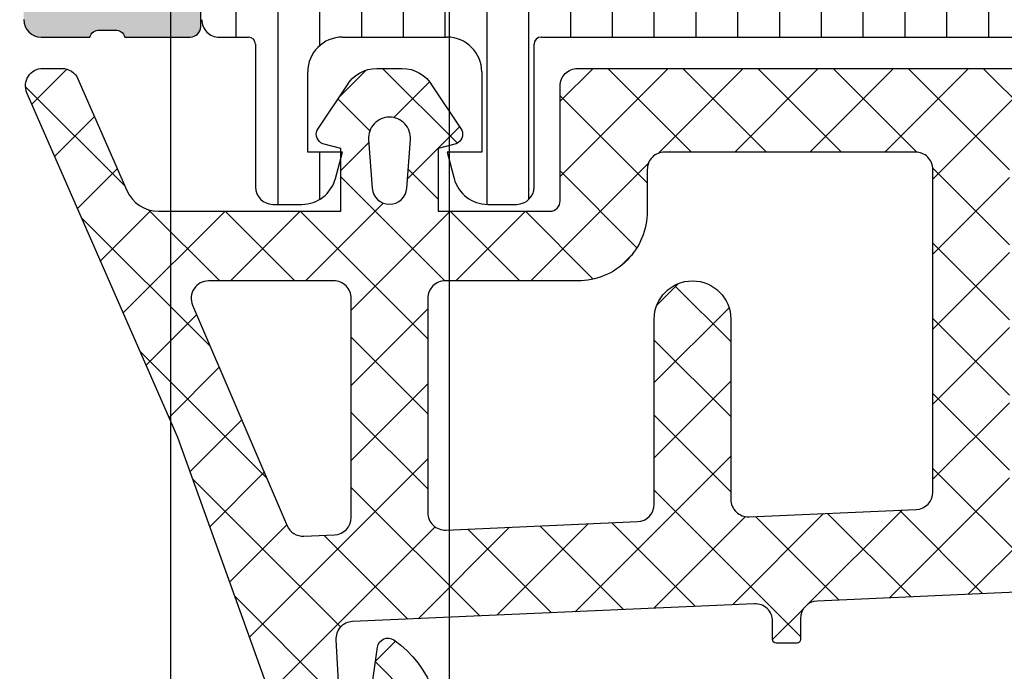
# Model space of a CAD drawing. Header units: millimetres. Extents: x 373037 to 682063, y 76092 to 274210.
# Tile 171 of 256: x 655059 to 655088, y 265598 to 265617. Entities that reach past the tile are written whole.
import ezdxf

# ---------------------------------------------------------------- set-up
doc = ezdxf.new("R2010")
doc.units = ezdxf.units.MM
doc.header["$LTSCALE"] = 100
doc.layers.add('PUDORYS', color=253, linetype='CONTINUOUS')

msp = doc.modelspace()

# ---------------------------------------------------------------- hatches: boundary and pattern name
at = {"layer": 'PUDORYS', "true_color": 0x939598}
h = msp.add_hatch(color=252, dxfattribs=at)
edge = h.paths.add_edge_path()
edge.add_arc((655049.3202230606, 265571.6650600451), 0.5000674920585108, 180.0077324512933, 269.9922675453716)
edge.add_line((655049.3201555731, 265571.1649925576), (655053.3201555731, 265571.1649925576))
edge.add_arc((655053.3200880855, 265571.6650600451), 0.5000674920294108, 270.0077324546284, 359.9922675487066)
edge.add_line((655053.8201555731, 265571.6649925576), (655053.8201555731, 265572.9650413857))
edge.add_arc((655053.3201186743, 265572.965004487), 0.500036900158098, 0.004227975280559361, 89.9957720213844)
edge.add_line((655053.3201555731, 265573.4650413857), (655052.8201555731, 265573.4650413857))
edge.add_line((655052.8201555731, 265573.4650413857), (655052.8201555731, 265572.4650413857))
edge.add_line((655052.8201555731, 265572.4650413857), (655051.3201555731, 265572.4650413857))
edge.add_arc((655051.3201185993, 265573.465004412), 0.9999630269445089, 179.9978814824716, 270.00211851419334, ccw=False)
edge.add_line((655050.3201555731, 265573.4650413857), (655050.3201555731, 265577.4650413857))
edge.add_arc((655051.3202324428, 265577.464964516), 1.000076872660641, 90.00440397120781, 179.9955960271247, ccw=False)
edge.add_line((655051.3201555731, 265578.4650413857), (655052.8201555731, 265578.4650413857))
edge.add_line((655052.8201555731, 265578.4650413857), (655052.8201555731, 265577.4650413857))
edge.add_line((655052.8201555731, 265577.4650413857), (655053.3201555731, 265577.4650413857))
edge.add_arc((655053.3202130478, 265577.9649839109), 0.4999425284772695, 269.9934131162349, 360.0065868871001)
edge.add_line((655053.8201555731, 265577.9650413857), (655053.8201555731, 265580.7650291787))
edge.add_arc((655053.3201555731, 265580.7650291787), 0.5, 0, 90)
edge.add_line((655053.3201555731, 265581.2650291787), (655053.1201555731, 265581.2650291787))
edge.add_arc((655053.1201555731, 265580.7650291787), 0.5, 90, 180)
edge.add_line((655052.6201555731, 265580.7650291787), (655052.6201555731, 265580.2650291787))
edge.add_arc((655052.1201204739, 265580.2650642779), 0.5000351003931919, 270.0040217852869, 359.995978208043, ccw=False)
edge.add_line((655052.1201555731, 265579.7650291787), (655051.3201525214, 265579.7650291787))
edge.add_arc((655051.3201690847, 265580.2650457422), 0.5000165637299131, 180.0018979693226, 269.9981020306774, ccw=False)
edge.add_line((655050.8201525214, 265580.2650291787), (655050.8201525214, 265611.5650230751))
edge.add_line((655050.8201525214, 265611.5650230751), (655051.2525491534, 265617.6034806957))
edge.add_arc((655052.2517688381, 265617.5650246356), 0.999959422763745, 90, 177.7959971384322, ccw=False)
edge.add_line((655052.2517688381, 265618.5649840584), (655058.9202210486, 265618.5649840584))
edge.add_arc((655058.9202210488, 265618.0649840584), 0.5, 0, 90, ccw=False)
edge.add_line((655059.4202210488, 265618.0649840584), (655059.4202210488, 265617.1649840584))
edge.add_arc((655059.9202210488, 265617.1649840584), 0.5, 180, 270)
edge.add_line((655059.9202210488, 265616.6649840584), (655061.3202225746, 265616.6649840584))
edge.add_arc((655061.5877431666, 265616.5861476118), 0.2788950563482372, 88.83541063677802, 163.5801235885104, ccw=False)
edge.add_line((655061.5934115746, 265616.8649850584), (655062.0470055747, 265616.8649850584))
edge.add_arc((655062.0526662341, 265616.5861169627), 0.2789255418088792, 16.424594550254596, 91.16287005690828, ccw=False)
edge.add_line((655062.3202095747, 265616.6649840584), (655064.2002205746, 265616.6649840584))
edge.add_arc((655064.2002205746, 265616.9649840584), 0.3000000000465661, 270.0000000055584, 360)
edge.add_line((655064.5002205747, 265616.9649840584), (655064.5002205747, 265617.9449583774))
edge.add_arc((655064.2002205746, 265617.9449583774), 0.3000000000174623, 0, 89.99999999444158)
edge.add_line((655064.2002205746, 265618.2449583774), (655061.4402225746, 265618.2449583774))
edge.add_arc((655061.4402225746, 265618.3649583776), 0.1200000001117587, 180.0000000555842, 270, ccw=False)
edge.add_line((655061.3202225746, 265618.3649583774), (655061.3202225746, 265622.6649840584))
edge.add_arc((655061.8202225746, 265622.6649840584), 0.5, 90, 180, ccw=False)
edge.add_line((655061.8202225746, 265623.1649840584), (655062.5202225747, 265623.1649840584))
edge.add_line((655062.5202225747, 265623.1649840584), (655064.9130428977, 265621.7834886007))
edge.add_arc((655064.9821027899, 265621.9031038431), 0.1381197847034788, 240.0000000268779, 360)
edge.add_line((655065.1202225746, 265621.9031038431), (655065.1202225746, 265625.6649840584))
edge.add_arc((655067.1202225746, 265625.6649840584), 2, 90, 180, ccw=False)
edge.add_line((655067.1202225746, 265627.6649840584), (655067.6882179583, 265627.6649840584))
edge.add_arc((655067.6882179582, 265628.1649840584), 0.5, 270.0000000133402, 304.4790717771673)
edge.add_arc((655065.1407446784, 265631.8744826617), 4.999999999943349, 304.4790717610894, 354.6507719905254)
edge.add_arc((655069.9820959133, 265631.4268642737), 0.1381197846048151, 352.2975625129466, 480.0000000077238)
edge.add_line((655069.9130360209, 265631.546479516), (655067.5202156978, 265630.1649840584))
edge.add_line((655067.5202156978, 265630.1649840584), (655066.8202156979, 265630.1649840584))
edge.add_arc((655066.8202156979, 265630.6649840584), 0.5, 180, 270, ccw=False)
edge.add_line((655066.3202156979, 265630.6649840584), (655066.3202156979, 265634.9650097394))
edge.add_arc((655066.4402156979, 265634.9650097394), 0.1199999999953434, 90, 180, ccw=False)
edge.add_line((655066.4402156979, 265635.0850097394), (655069.2002136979, 265635.0850097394))
edge.add_arc((655069.200213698, 265635.3850097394), 0.3000000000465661, 269.9999999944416, 359.9999999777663)
edge.add_line((655069.5002136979, 265635.3850097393), (655069.5002136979, 265636.3649840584))
edge.add_arc((655069.200213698, 265636.3649840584), 0.2999999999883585, 0, 90.00000000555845)
edge.add_line((655069.2002136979, 265636.6649840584), (655067.3202026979, 265636.6649840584))
edge.add_arc((655067.0526593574, 265636.743851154), 0.2789255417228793, 268.83712991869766, 343.5754054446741, ccw=False)
edge.add_line((655067.0469986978, 265636.4649830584), (655066.5934046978, 265636.4649830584))
edge.add_arc((655066.5877362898, 265636.743820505), 0.2788950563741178, 196.4198764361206, 271.16458938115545, ccw=False)
edge.add_line((655066.3202156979, 265636.6649840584), (655063.3201572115, 265636.6649840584))
edge.add_line((655063.3201572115, 265636.6649840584), (655062.6200543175, 265635.964911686))
edge.add_line((655062.6200543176, 265635.964911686), (655062.6200543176, 265635.3649055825))
edge.add_line((655062.6200543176, 265635.3649055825), (655064.2200604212, 265635.3649055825))
edge.add_arc((655064.2200509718, 265634.8648961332), 0.5000094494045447, 0.0010827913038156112, 89.9989172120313, ccw=False)
edge.add_line((655064.7200604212, 265634.8649055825), (655064.7200604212, 265634.4694775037))
edge.add_arc((655064.2200604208, 265634.4694775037), 0.5000000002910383, 344.999999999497, 360, ccw=False)
edge.add_line((655064.7030233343, 265634.340067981), (655064.3188145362, 265632.906181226))
edge.add_arc((655063.3528887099, 265633.1650002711), 1.000000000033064, 270.00000000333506, 345.00000000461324, ccw=False)
edge.add_line((655063.3528887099, 265632.1650002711), (655057.6200665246, 265632.1650002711))
edge.add_line((655057.6200665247, 265632.1650002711), (655057.6200665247, 265635.3649055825))
edge.add_line((655057.6200665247, 265635.3649055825), (655058.4200543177, 265635.3649055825))
edge.add_line((655058.4200543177, 265635.3649055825), (655058.4200543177, 265635.964911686))
edge.add_line((655058.4200543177, 265635.964911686), (655057.2076214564, 265636.6648933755))
edge.add_line((655057.2076214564, 265636.6648933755), (655056.1200665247, 265636.6648933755))
edge.add_line((655056.1200665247, 265636.6648933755), (655056.1200665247, 265621.6649840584))
edge.add_arc((655055.6200665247, 265621.6649840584), 0.5, 270.0000000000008, 360, ccw=False)
edge.add_line((655055.6200665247, 265621.1649840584), (655049.8201555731, 265621.1649840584))
edge.add_arc((655049.8201555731, 265620.1649840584), 1, 90, 180)
edge.add_line((655048.8201555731, 265620.1649840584), (655048.8201555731, 265571.6649925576))
edge = h.paths.add_edge_path(flags=16)
edge.add_line((655058.4200543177, 265630.5650002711), (655062.8200543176, 265630.5650002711))
edge.add_arc((655062.8200543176, 265630.0650002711), 0.5, 0, 90, ccw=False)
edge.add_line((655063.3200543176, 265630.0650002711), (655063.3200543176, 265625.6650002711))
edge.add_arc((655062.8200543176, 265625.6650002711), 0.5, 270.0000000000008, 360, ccw=False)
edge.add_line((655062.8200543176, 265625.1650002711), (655058.4200543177, 265625.1650002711))
edge.add_arc((655058.4200543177, 265625.6650002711), 0.5, 180, 270, ccw=False)
edge.add_line((655057.9200543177, 265625.6650002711), (655057.9200543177, 265630.0650002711))
edge.add_arc((655058.4200543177, 265630.0650002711), 0.5, 90, 180, ccw=False)
h = msp.add_hatch(dxfattribs=at)
h.set_pattern_fill('LINIE', color=252, scale=1.2, angle=90, style=0)
h.set_pattern_definition([(90, (679979.9212210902, 248347.5297934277), (-1.2, 7.347638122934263e-17), [])])
edge = h.paths.add_edge_path()
edge.add_arc((655064.2302388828, 265617.9741822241), 0.2999999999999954, 0.0020752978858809, 90.00207529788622, ccw=False)
edge.add_line((655064.5302388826, 265617.9741930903), (655064.530267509, 265617.1638617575))
edge.add_arc((655065.03026483, 265617.1638771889), 0.4999973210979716, 180.0017683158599, 270.0023822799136)
edge.add_line((655065.0302856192, 265616.6638798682), (655065.8713578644, 265616.6625593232))
edge.add_arc((655065.8713578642, 265616.4625593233), 0.1999999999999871, 3.979039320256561e-13, 90.00000000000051, ccw=False)
edge.add_line((655066.0713578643, 265616.4625593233), (655066.0713578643, 265612.3625593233))
edge.add_arc((655066.5713578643, 265612.3625593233), 0.5000000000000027, 179.9999999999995, 269.9999999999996)
edge.add_line((655066.5713578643, 265611.8625593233), (655067.4021070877, 265611.8625593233))
edge.add_arc((655067.4021070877, 265612.8625593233), 0.9999999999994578, 270.0000000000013, 344.9999999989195)
edge.add_line((655068.3680329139, 265612.6037402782), (655068.5713578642, 265613.3625593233))
edge.add_line((655068.5713578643, 265613.3625593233), (655067.5713578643, 265613.3625593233))
edge.add_line((655067.5713578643, 265613.3625593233), (655067.5713578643, 265615.6625593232))
edge.add_arc((655068.5754843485, 265615.6608500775), 1.004127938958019, 90.23408772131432, 179.9024699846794, ccw=False)
edge.add_line((655068.5713818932, 265616.664969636), (655071.5712602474, 265616.664969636))
edge.add_arc((655071.5672318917, 265615.6608502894), 1.004127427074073, 0.097517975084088, 89.7701403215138, ccw=False)
edge.add_line((655072.5713578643, 265615.6625593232), (655072.5713578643, 265613.3625593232))
edge.add_line((655072.5713578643, 265613.3625593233), (655071.5713578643, 265613.3625593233))
edge.add_line((655071.5713578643, 265613.3625593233), (655071.7746828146, 265612.6037402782))
edge.add_arc((655072.740608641, 265612.8625593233), 1.000000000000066, 195.0000000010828, 269.9999999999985)
edge.add_line((655072.740608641, 265611.8625593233), (655073.5713578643, 265611.8625593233))
edge.add_arc((655073.5713578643, 265612.3625593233), 0.4999999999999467, 270, 360)
edge.add_line((655074.0713578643, 265612.3625593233), (655074.0713578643, 265616.4625593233))
edge.add_arc((655074.2755309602, 265616.4608307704), 0.2041804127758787, 91.1558689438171, 179.5149389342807, ccw=False)
edge.add_line((655074.2714121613, 265616.664969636), (655100.1127789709, 265616.6649925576))
edge.add_arc((655100.1127635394, 265617.1649898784), 0.4999973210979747, 270.0017683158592, 360.002382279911)
edge.add_line((655100.6127608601, 265617.1650106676), (655100.6127322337, 265617.9753420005))
edge.add_arc((655100.9127322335, 265617.9753528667), 0.299999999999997, 90.0020752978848, 180.0020752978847, ccw=False)
edge.add_line((655100.9127213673, 265618.2753528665), (655103.3127197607, 265618.2751078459))
edge.add_arc((655103.31270429, 265618.775103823), 0.499995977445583, 270.0017728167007, 360.0023777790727)
edge.add_line((655103.8127002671, 265618.7751245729), (655103.8125736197, 265622.2516660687))
edge.add_arc((655102.8227607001, 265622.1093195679), 0.99999607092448, 8.183683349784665, 122.7290913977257)
edge.add_line((655102.2820953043, 265622.9505526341), (655099.998486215, 265621.6320002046))
edge.add_arc((655099.7484705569, 265622.0650038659), 0.5000000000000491, 270.00213520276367, 300.00207189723, ccw=False)
edge.add_line((655099.7484891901, 265621.5650038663), (655065.3942204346, 265621.5639175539))
edge.add_arc((655065.3942028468, 265622.0639175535), 0.5000000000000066, 240.0020786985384, 270.0020153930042, ccw=False)
edge.add_line((655065.1442185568, 265621.6308957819), (655062.8605139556, 265622.9492827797))
edge.add_arc((655062.3199095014, 265622.108010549), 0.9999960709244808, 57.27505919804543, 171.8204672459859)
edge.add_line((655061.3300862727, 265622.2502853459), (655061.3302129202, 265618.7737438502))
edge.add_arc((655061.8302088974, 265618.7737593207), 0.4999959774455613, 180.0017728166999, 270.0023777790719)
edge.add_line((655061.8302296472, 265618.2737633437), (655064.2302280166, 265618.2741822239))
edge = h.paths.add_edge_path(flags=16)
edge.add_line((655088.4213516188, 265618.464457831), (655088.4213516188, 265619.7644519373))
edge.add_arc((655088.9213479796, 265619.7644555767), 0.4999963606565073, 89.99958295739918, 180.0004170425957, ccw=False)
edge.add_line((655088.9213516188, 265620.2644519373), (655097.7713455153, 265620.2644519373))
edge.add_arc((655097.7713491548, 265619.7644555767), 0.4999963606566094, -0.0004170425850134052, 90.00041704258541, ccw=False)
edge.add_line((655098.2713455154, 265619.7644519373), (655098.2713455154, 265618.464457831))
edge.add_arc((655097.7713455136, 265618.4644412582), 0.5000000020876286, 270.0000002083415, 360.0018991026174, ccw=False)
edge.add_line((655097.7713455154, 265617.9644412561), (655088.9213516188, 265617.9644412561))
edge.add_arc((655088.9213516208, 265618.4644412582), 0.5000000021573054, 179.9981009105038, 269.9999997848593, ccw=False)
edge = h.paths.add_edge_path(flags=16)
edge.add_arc((655078.2213455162, 265618.4644412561), 0.4999999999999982, 179.9999999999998, 270.000000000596, ccw=False)
edge.add_line((655077.7213455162, 265618.4644412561), (655077.7213455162, 265619.7644519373))
edge.add_arc((655078.2213455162, 265619.7644519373), 0.4999999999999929, 89.99999999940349, 179.9999999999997, ccw=False)
edge.add_line((655078.2213455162, 265620.2644519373), (655086.9213516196, 265620.2644519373))
edge.add_arc((655086.9213516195, 265619.7644519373), 0.5000000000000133, 1.1913243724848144e-09, 89.99999999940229, ccw=False)
edge.add_line((655087.4213516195, 265619.7644519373), (655087.4213516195, 265618.4644412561))
edge.add_arc((655086.9213516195, 265618.4644412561), 0.5000000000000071, 270.0000000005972, 360, ccw=False)
edge.add_line((655086.9213516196, 265617.9644412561), (655078.2213455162, 265617.9644412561))
edge = h.paths.add_edge_path(flags=16)
edge.add_arc((655076.2213491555, 265619.7644555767), 0.4999963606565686, -0.00041704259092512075, 90.00041704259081, ccw=False)
edge.add_line((655076.7213455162, 265619.7644519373), (655076.7213455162, 265618.464457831))
edge.add_arc((655076.2213455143, 265618.4644412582), 0.5000000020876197, 270.00000020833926, 360.0018991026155, ccw=False)
edge.add_line((655076.2213455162, 265617.9644412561), (655067.3713363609, 265617.9644412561))
edge.add_arc((655067.3713363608, 265618.4644259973), 0.4999847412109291, 179.9999999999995, 270.0000000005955, ccw=False)
edge.add_line((655066.8713516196, 265618.4644259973), (655066.8713516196, 265619.7644366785))
edge.add_arc((655067.3713668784, 265619.7644366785), 0.5000152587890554, 89.99999999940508, 180.0000000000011, ccw=False)
edge.add_line((655067.3713668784, 265620.2644519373), (655076.2213455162, 265620.2644519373))
h = msp.add_hatch(dxfattribs=at)
h.set_pattern_fill('ANSI37', color=252, scale=0.48, angle=-1.272221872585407e-14, style=0)
h.set_pattern_definition([(44.99999999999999, (655073.8201555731, 265611.6649927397), (-1.077630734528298, 1.077630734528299), []), (135, (655073.8201555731, 265611.6649927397), (-1.077630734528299, -1.077630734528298), [])])
edge = h.paths.add_edge_path(flags=16)
edge.add_line((655070.418878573, 265612.3292867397), (655070.518622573, 265613.7221407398))
edge.add_arc((655069.9201556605, 265613.7649982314), 0.5999995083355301, 355.9039194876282, 450.0000083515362)
edge.add_arc((655069.9201554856, 265613.7649982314), 0.5999995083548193, 89.99999164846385, 184.0960805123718)
edge.add_line((655069.3216885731, 265613.7221407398), (655069.4214325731, 265612.3292867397))
edge.add_arc((655069.920155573, 265612.3650012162), 0.5000001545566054, 184.0960644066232, 355.9039355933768)
edge = h.paths.add_edge_path(flags=16)
edge.add_arc((655068.3201589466, 265609.1649931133), 0.4999996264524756, 359.9999571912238, 450.0000428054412)
edge.add_line((655068.3201585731, 265609.6649927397), (655064.7264735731, 265609.6649927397))
edge.add_arc((655064.726473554, 265609.1649924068), 0.5000003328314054, 89.99999782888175, 203.2180265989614)
edge.add_line((655064.266967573, 265608.9678767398), (655066.982845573, 265602.6367747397))
edge.add_arc((655067.4423509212, 265602.8338906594), 0.4999998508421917, 203.2180817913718, 272.5001106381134)
edge.add_line((655067.464161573, 265602.3343667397), (655068.3419685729, 265602.3726927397))
edge.add_arc((655068.3201590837, 265602.8722163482), 0.4999994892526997, 272.4999791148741, 360.0000448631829)
edge.add_line((655068.8201585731, 265602.8722167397), (655068.8201585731, 265609.1649927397))
edge = h.paths.add_edge_path(flags=16)
edge.add_line((655093.8740775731, 265603.7568307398), (655098.0227475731, 265612.6536837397))
edge.add_arc((655097.5695938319, 265612.8649928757), 0.4999998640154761, 334.9999920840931, 450.0000296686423)
edge.add_line((655097.569593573, 265613.3649927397), (655088.220158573, 265613.3649927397))
edge.add_arc((655088.2201581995, 265612.8649931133), 0.4999996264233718, 89.99995719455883, 180.0000428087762)
edge.add_line((655087.720158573, 265612.8649927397), (655087.720158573, 265603.7410697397))
edge.add_arc((655088.2201586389, 265603.741069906), 0.5000000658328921, 180.0000190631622, 272.5000272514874)
edge.add_line((655088.2419685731, 265603.2415457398), (655093.442732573, 265603.4686157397))
edge.add_arc((655093.4209228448, 265603.9681411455), 0.500001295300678, 272.4999974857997, 334.9999080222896)
edge = h.paths.add_edge_path(flags=16)
edge.add_arc((655085.0201589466, 265612.8649931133), 0.4999996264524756, 359.9999571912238, 450.0000428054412)
edge.add_line((655085.020158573, 265613.3649927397), (655077.8201585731, 265613.3649927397))
edge.add_arc((655077.8201581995, 265612.8649931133), 0.4999996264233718, 89.99995719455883, 180.0000428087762)
edge.add_line((655077.3201585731, 265612.8649927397), (655077.3201585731, 265611.6649927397))
edge.add_arc((655075.3201600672, 265611.6649912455), 1.999998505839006, -90.0000428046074, 4.2805441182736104e-05, ccw=False)
edge.add_line((655075.3201585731, 265609.6649927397), (655071.520158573, 265609.6649927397))
edge.add_arc((655071.5201581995, 265609.1649931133), 0.4999996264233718, 89.99995719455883, 180.0000428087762)
edge.add_line((655071.020158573, 265609.1649927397), (655071.020158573, 265603.0119317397))
edge.add_arc((655071.520158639, 265603.011931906), 0.5000000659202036, 180.000019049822, 272.5000272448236)
edge.add_line((655071.5419685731, 265602.5124077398), (655077.0419685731, 265602.7525427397))
edge.add_arc((655077.0201590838, 265603.2520663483), 0.4999994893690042, 272.4999791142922, 360.0000448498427)
edge.add_line((655077.520158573, 265603.2520667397), (655077.520158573, 265608.5649927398))
edge.add_arc((655078.620158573, 265608.5649927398), 1.100000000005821, 0, 180, ccw=False)
edge.add_line((655079.720158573, 265608.5649927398), (655079.720158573, 265603.3917817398))
edge.add_arc((655080.2201586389, 265603.3917819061), 0.5000000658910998, 180.0000190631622, 272.5000272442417)
edge.add_line((655080.2419685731, 265602.8922577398), (655085.0419685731, 265603.1018307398))
edge.add_arc((655085.0201590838, 265603.6013543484), 0.4999994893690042, 272.4999791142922, 360.0000448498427)
edge.add_line((655085.520158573, 265603.6013547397), (655085.520158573, 265612.8649927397))
edge = h.paths.add_edge_path()
edge.add_line((655100.233211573, 265611.4785357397), (655096.135362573, 265602.6906697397))
edge.add_ellipse((655093.4164372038, 265603.9585272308), major_axis=(-3.00000296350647, 0), ratio=1, start_angle=92.50005883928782, end_angle=154.9999693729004, ccw=False)
edge.add_line((655093.5472985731, 265600.9613797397), (655092.8983485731, 265600.9330457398))
edge.add_ellipse((655092.9201580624, 265600.4335221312), major_axis=(-0.4999994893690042, 0), ratio=1, start_angle=-87.50002088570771, end_angle=4.484984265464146e-05)
edge.add_line((655092.4201585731, 265600.4335217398), (655092.4201585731, 265599.4649927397))
edge.add_ellipse((655092.3201586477, 265599.464992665), major_axis=(-0.0999999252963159, 0), ratio=1, start_angle=89.99995719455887, end_angle=180.0000428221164, ccw=False)
edge.add_line((655092.3201585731, 265599.3649927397), (655091.7201585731, 265599.3649927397))
edge.add_ellipse((655091.7201584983, 265599.464992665), major_axis=(-0.09999992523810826, 0), ratio=1, start_angle=-4.2822116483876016e-05, end_angle=90.00004282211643, ccw=False)
edge.add_line((655091.620158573, 265599.4649927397), (655091.620158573, 265600.3680307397))
edge.add_ellipse((655091.120158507, 265600.3680305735), major_axis=(-0.5000000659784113, 0), ratio=1, start_angle=180.000019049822, end_angle=272.5000272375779)
edge.add_line((655091.0983485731, 265600.8675547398), (655082.198054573, 265600.4737167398))
edge.add_ellipse((655082.2201586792, 265599.974205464), major_axis=(-0.500000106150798, 0), ratio=1, start_angle=-87.46623077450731, end_angle=8.298944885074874e-05)
edge.add_line((655081.720158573, 265599.9742047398), (655081.720158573, 265599.3649927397))
edge.add_ellipse((655081.6201586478, 265599.3649926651), major_axis=(-0.09999992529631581, 0), ratio=1, start_angle=89.99995717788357, end_angle=180.0000427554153, ccw=False)
edge.add_line((655081.620158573, 265599.2649927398), (655081.020158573, 265599.2649927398))
edge.add_ellipse((655081.0201584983, 265599.3649926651), major_axis=(-0.09999992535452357, 0), ratio=1, start_angle=-4.2755415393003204e-05, end_angle=90.00004280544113, ccw=False)
edge.add_line((655080.9201585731, 265599.3649927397), (655080.9201585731, 265599.8945547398))
edge.add_ellipse((655080.4201580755, 265599.8945550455), major_axis=(-0.5000004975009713, 0), ratio=1, start_angle=179.9999649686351, end_angle=272.533697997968)
edge.add_line((655080.398054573, 265600.3940667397), (655068.857829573, 265599.8834107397))
edge.add_ellipse((655068.8796391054, 265599.383886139), major_axis=(-0.5000004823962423, 0), ratio=1, start_angle=-87.50002091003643, end_angle=3.217057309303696)
edge.add_line((655068.3804265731, 265599.3558267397), (655068.6689895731, 265594.2220837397))
edge.add_ellipse((655069.079407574, 265594.3376391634), major_axis=(-0.4263754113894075, 0), ratio=1, start_angle=15.72485448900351, end_angle=159.2410276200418)
edge.add_line((655069.4781025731, 265594.1865157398), (655069.4768625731, 265594.4191187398))
edge.add_line((655069.4768625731, 265594.4191187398), (655069.178724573, 265596.3016977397))
edge.add_line((655069.178724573, 265596.3016977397), (655069.579150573, 265599.1509827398))
edge.add_ellipse((655069.8762311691, 265599.1092321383), major_axis=(-0.2999999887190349, 0), ratio=1, start_angle=235.4022536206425, end_angle=352.0002559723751, ccw=False)
edge.add_ellipse((655068.3431177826, 265596.8866610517), major_axis=(-3.000047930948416, 0), ratio=1, start_angle=161.9915754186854, end_angle=235.4023587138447, ccw=False)
edge.add_line((655071.1961965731, 265595.9591757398), (655070.5626205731, 265593.7042847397))
edge.add_ellipse((655069.7874080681, 265593.8652142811), major_axis=(-0.791740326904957, 0), ratio=1, start_angle=96.79834625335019, end_angle=168.2723102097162, ccw=False)
edge.add_line((655069.8811305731, 265593.0790407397), (655068.8229205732, 265593.0778197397))
edge.add_ellipse((655068.9520448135, 265594.2569059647), major_axis=(-1.186135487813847, 0), ratio=1, start_angle=18.655576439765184, end_angle=83.75032184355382, ccw=False)
edge.add_line((655067.8282305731, 265593.8774867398), (655066.7338975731, 265597.1188267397))
edge.add_line((655066.7338975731, 265597.1188267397), (655063.844119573, 265605.1686217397))
edge.add_line((655063.844119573, 265605.1686217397), (655059.511310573, 265615.0664987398))
edge.add_ellipse((655059.9703195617, 265615.2647688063), major_axis=(-0.5000002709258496, 0), ratio=1, start_angle=-89.93342362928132, end_angle=23.362049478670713, ccw=False)
edge.add_line((655059.9697385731, 265615.7647687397), (655060.5164395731, 265615.7654037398))
edge.add_ellipse((655060.5170198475, 265615.2654036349), major_axis=(-0.5000004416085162, 0), ratio=1, start_angle=203.9208245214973, end_angle=270.06649451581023, ccw=False)
edge.add_line((655060.974073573, 265615.4681407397), (655062.375829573, 265612.2641377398))
edge.add_ellipse((655063.2919706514, 265612.6649920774), major_axis=(-0.9999993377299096, 0), ratio=1, start_angle=23.63161471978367, end_angle=90.00005280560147)
edge.add_line((655063.291971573, 265611.6649927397), (655068.519913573, 265611.6649927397))
edge.add_line((655068.519913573, 265611.6649927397), (655068.5199225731, 265613.4644717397))
edge.add_line((655068.5199225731, 265613.4644717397), (655068.0051215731, 265613.6024137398))
edge.add_ellipse((655068.1198868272, 265613.8795677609), major_axis=(-0.2999756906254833, 0), ratio=1, start_angle=-22.503566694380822, end_angle=67.50629974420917, ccw=False)
edge.add_line((655067.8427525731, 265613.9943807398), (655068.6919195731, 265615.2645077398))
edge.add_ellipse((655069.5577837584, 265614.7647869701), major_axis=(-0.9997207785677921, 0), ratio=1, start_angle=269.9923881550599, end_angle=330.00923930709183, ccw=False)
edge.add_line((655069.557916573, 265615.7645077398), (655070.282277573, 265615.7644767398))
edge.add_ellipse((655070.2820695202, 265614.7647389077), major_axis=(-0.9997378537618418, 0), ratio=1, start_angle=209.9913249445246, end_angle=269.98807632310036, ccw=False)
edge.add_line((655071.1479435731, 265615.2644767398), (655071.9971105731, 265613.9943807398))
edge.add_ellipse((655071.7199630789, 265613.8795688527), major_axis=(-0.2999875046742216, 0), ratio=1, start_angle=112.4986038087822, end_angle=202.5024061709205, ccw=False)
edge.add_line((655071.8347565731, 265613.6024137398), (655071.3199405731, 265613.4644417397))
edge.add_line((655071.3199405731, 265613.4644417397), (655071.3199325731, 265611.6649927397))
edge.add_line((655071.319932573, 265611.6649927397), (655074.5201595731, 265611.6649927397))
edge.add_ellipse((655074.5201597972, 265611.9649925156), major_axis=(-0.2999997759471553, 0), ratio=1, start_angle=89.99995720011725, end_angle=180.0000427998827)
edge.add_line((655074.8201595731, 265611.9649927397), (655074.8201595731, 265615.2649887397))
edge.add_ellipse((655075.3201591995, 265615.2649891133), major_axis=(-0.4999996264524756, 0), ratio=1, start_angle=-90.00004280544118, end_angle=4.280877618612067e-05, ccw=False)
edge.add_line((655075.3201595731, 265615.7649887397), (655102.2177815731, 265615.7649887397))
edge.add_line((655102.2177815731, 265615.7649887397), (655103.112899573, 265614.2145967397))
edge.add_ellipse((655102.6798870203, 265613.9645966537), major_axis=(-0.4999999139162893, 0), ratio=1, start_angle=90.00006334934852, end_angle=210.0000170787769, ccw=False)
edge.add_line((655102.679887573, 265613.4645967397), (655102.679887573, 265611.7672257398))
edge.add_line((655102.679887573, 265611.7672257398), (655100.686365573, 265611.7672257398))
edge.add_ellipse((655100.6863652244, 265611.2672254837), major_axis=(-0.5000002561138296, 0), ratio=1, start_angle=269.999960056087, end_angle=334.9998714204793)
h = msp.add_hatch(dxfattribs=at)
h.set_pattern_fill('ANSI37', color=252, scale=0.48, angle=-1.272221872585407e-14, style=0)
h.set_pattern_definition([(44.99999999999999, (655073.8201555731, 265611.6649925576), (-1.077630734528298, 1.077630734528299), []), (135, (655073.8201555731, 265611.6649925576), (-1.077630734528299, -1.077630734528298), [])])
edge = h.paths.add_edge_path(flags=16)
edge.add_line((655070.418878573, 265612.3292865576), (655070.518622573, 265613.7221405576))
edge.add_arc((655069.9201556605, 265613.7649980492), 0.5999995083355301, 355.9039194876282, 450.0000083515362)
edge.add_arc((655069.9201554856, 265613.7649980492), 0.5999995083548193, 89.99999164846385, 184.0960805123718)
edge.add_line((655069.3216885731, 265613.7221405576), (655069.4214325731, 265612.3292865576))
edge.add_arc((655069.920155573, 265612.3650010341), 0.5000001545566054, 184.0960644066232, 355.9039355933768)
edge = h.paths.add_edge_path(flags=16)
edge.add_arc((655068.3201589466, 265609.1649929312), 0.4999996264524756, 359.9999571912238, 450.0000428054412)
edge.add_line((655068.3201585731, 265609.6649925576), (655064.7264735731, 265609.6649925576))
edge.add_arc((655064.7264735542, 265609.1649922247), 0.5000003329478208, 89.99999783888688, 203.2180266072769)
edge.add_line((655064.266967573, 265608.9678765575), (655066.982845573, 265602.6367745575))
edge.add_arc((655067.4423509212, 265602.8338904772), 0.4999998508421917, 203.2180817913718, 272.5001106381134)
edge.add_line((655067.464161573, 265602.3343665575), (655068.3419685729, 265602.3726925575))
edge.add_arc((655068.3201590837, 265602.8722161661), 0.4999994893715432, 272.499979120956, 360.0000448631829)
edge.add_line((655068.8201585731, 265602.8722165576), (655068.8201585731, 265609.1649925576))
edge = h.paths.add_edge_path(flags=16)
edge.add_line((655093.8740775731, 265603.7568305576), (655098.0227475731, 265612.6536835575))
edge.add_arc((655097.5695938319, 265612.8649926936), 0.4999998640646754, 334.9999920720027, 450.0000296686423)
edge.add_line((655097.569593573, 265613.3649925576), (655088.220158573, 265613.3649925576))
edge.add_arc((655088.2201581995, 265612.8649929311), 0.4999996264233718, 89.99995719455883, 180.0000428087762)
edge.add_line((655087.720158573, 265612.8649925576), (655087.720158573, 265603.7410695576))
edge.add_arc((655088.220158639, 265603.7410697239), 0.5000000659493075, 180.000019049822, 272.5000272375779)
edge.add_line((655088.2419685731, 265603.2415455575), (655093.442732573, 265603.4686155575))
edge.add_arc((655093.4209228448, 265603.9681409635), 0.5000012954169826, 272.4999974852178, 334.9999080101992)
edge = h.paths.add_edge_path(flags=16)
edge.add_arc((655085.0201589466, 265612.8649929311), 0.4999996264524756, 359.9999571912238, 450.0000428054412)
edge.add_line((655085.020158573, 265613.3649925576), (655077.8201585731, 265613.3649925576))
edge.add_arc((655077.8201581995, 265612.8649929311), 0.4999996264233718, 89.99995719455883, 180.0000428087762)
edge.add_line((655077.3201585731, 265612.8649925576), (655077.3201585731, 265611.6649925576))
edge.add_arc((655075.3201600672, 265611.6649910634), 1.999998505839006, -90.0000428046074, 4.2805441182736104e-05, ccw=False)
edge.add_line((655075.3201585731, 265609.6649925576), (655071.520158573, 265609.6649925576))
edge.add_arc((655071.5201581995, 265609.1649929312), 0.4999996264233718, 89.99995719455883, 180.0000428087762)
edge.add_line((655071.020158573, 265609.1649925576), (655071.020158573, 265603.0119315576))
edge.add_arc((655071.520158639, 265603.0119317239), 0.5000000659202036, 180.0000190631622, 272.5000272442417)
edge.add_line((655071.5419685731, 265602.5124075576), (655077.0419685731, 265602.7525425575))
edge.add_arc((655077.0201590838, 265603.252066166), 0.4999994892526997, 272.4999791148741, 360.0000448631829)
edge.add_line((655077.520158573, 265603.2520665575), (655077.520158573, 265608.5649925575))
edge.add_arc((655078.620158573, 265608.5649925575), 1.100000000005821, 0, 180, ccw=False)
edge.add_line((655079.720158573, 265608.5649925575), (655079.720158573, 265603.3917815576))
edge.add_arc((655080.2201586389, 265603.3917817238), 0.5000000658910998, 180.000019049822, 272.5000272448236)
edge.add_line((655080.2419685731, 265602.8922575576), (655085.0419685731, 265603.1018305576))
edge.add_arc((655085.0201590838, 265603.6013541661), 0.4999994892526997, 272.4999791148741, 360.0000448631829)
edge.add_line((655085.520158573, 265603.6013545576), (655085.520158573, 265612.8649925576))
edge = h.paths.add_edge_path()
edge.add_line((655100.233211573, 265611.4785355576), (655096.135362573, 265602.6906695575))
edge.add_ellipse((655093.4164372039, 265603.9585270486), major_axis=(-3.000002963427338, 0), ratio=1, start_angle=92.50005883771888, end_angle=154.9999693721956, ccw=False)
edge.add_line((655093.5472985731, 265600.9613795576), (655092.8983485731, 265600.9330455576))
edge.add_ellipse((655092.9201580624, 265600.4335219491), major_axis=(-0.4999994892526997, 0), ratio=1, start_angle=-87.5000208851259, end_angle=4.486318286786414e-05)
edge.add_line((655092.4201585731, 265600.4335215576), (655092.4201585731, 265599.4649925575))
edge.add_ellipse((655092.3201586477, 265599.4649924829), major_axis=(-0.09999992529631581, 0), ratio=1, start_angle=89.99995719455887, end_angle=180.0000427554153, ccw=False)
edge.add_line((655092.3201585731, 265599.3649925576), (655091.7201585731, 265599.3649925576))
edge.add_ellipse((655091.7201584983, 265599.4649924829), major_axis=(-0.09999992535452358, 0), ratio=1, start_angle=-4.2755415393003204e-05, end_angle=90.00004282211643, ccw=False)
edge.add_line((655091.620158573, 265599.4649925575), (655091.620158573, 265600.3680305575))
edge.add_ellipse((655091.1201585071, 265600.3680303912), major_axis=(-0.5000000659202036, 0), ratio=1, start_angle=180.0000190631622, end_angle=272.5000272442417)
edge.add_line((655091.0983485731, 265600.8675545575), (655082.198054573, 265600.4737165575))
edge.add_ellipse((655082.2201586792, 265599.9742052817), major_axis=(-0.5000001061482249, 0), ratio=1, start_angle=-87.46623078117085, end_angle=8.297610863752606e-05)
edge.add_line((655081.720158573, 265599.9742045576), (655081.720158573, 265599.3649925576))
edge.add_ellipse((655081.6201586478, 265599.3649924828), major_axis=(-0.0999999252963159, 0), ratio=1, start_angle=89.99995717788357, end_angle=180.0000428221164, ccw=False)
edge.add_line((655081.620158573, 265599.2649925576), (655081.020158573, 265599.2649925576))
edge.add_ellipse((655081.0201584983, 265599.3649924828), major_axis=(-0.09999992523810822, 0), ratio=1, start_angle=-4.2822116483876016e-05, end_angle=90.00004280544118, ccw=False)
edge.add_line((655080.9201585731, 265599.3649925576), (655080.9201585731, 265599.8945545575))
edge.add_ellipse((655080.4201580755, 265599.8945548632), major_axis=(-0.500000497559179, 0), ratio=1, start_angle=179.9999649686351, end_angle=272.5336979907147)
edge.add_line((655080.398054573, 265600.3940665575), (655068.857829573, 265599.8834105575))
edge.add_ellipse((655068.8796391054, 265599.383885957), major_axis=(-0.5000004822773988, 0), ratio=1, start_angle=-87.5000209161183, end_angle=3.217057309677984)
edge.add_line((655068.3804265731, 265599.3558265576), (655068.6689895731, 265594.2220835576))
edge.add_ellipse((655069.079407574, 265594.3376389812), major_axis=(-0.4263754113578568, 0), ratio=1, start_angle=15.72485447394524, end_angle=159.2410276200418)
edge.add_line((655069.4781025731, 265594.1865155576), (655069.4768625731, 265594.4191185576))
edge.add_line((655069.4768625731, 265594.4191185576), (655069.178724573, 265596.3016975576))
edge.add_line((655069.178724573, 265596.3016975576), (655069.579150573, 265599.1509825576))
edge.add_ellipse((655069.876231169, 265599.109231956), major_axis=(-0.299999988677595, 0), ratio=1, start_angle=235.4022536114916, end_angle=352.00025594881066, ccw=False)
edge.add_ellipse((655068.3431177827, 265596.8866608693), major_axis=(-3.000047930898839, 0), ratio=1, start_angle=161.9915754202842, end_angle=235.4023587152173, ccw=False)
edge.add_line((655071.1961965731, 265595.9591755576), (655070.5626205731, 265593.7042845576))
edge.add_ellipse((655069.7874080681, 265593.8652140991), major_axis=(-0.791740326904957, 0), ratio=1, start_angle=96.79834625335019, end_angle=168.2723102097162, ccw=False)
edge.add_line((655069.8811305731, 265593.0790405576), (655068.8229205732, 265593.0778195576))
edge.add_ellipse((655068.9520448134, 265594.2569057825), major_axis=(-1.186135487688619, 0), ratio=1, start_angle=18.655576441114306, end_angle=83.75032184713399, ccw=False)
edge.add_line((655067.8282305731, 265593.8774865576), (655066.7338975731, 265597.1188265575))
edge.add_line((655066.7338975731, 265597.1188265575), (655063.844119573, 265605.1686215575))
edge.add_line((655063.844119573, 265605.1686215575), (655059.511310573, 265615.0664985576))
edge.add_ellipse((655059.9703195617, 265615.2647686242), major_axis=(-0.5000002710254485, 0), ratio=1, start_angle=-89.93342362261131, end_angle=23.362049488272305, ccw=False)
edge.add_line((655059.9697385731, 265615.7647685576), (655060.5164395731, 265615.7654035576))
edge.add_ellipse((655060.5170198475, 265615.2654034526), major_axis=(-0.5000004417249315, 0), ratio=1, start_angle=203.9208245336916, end_angle=270.0664945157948, ccw=False)
edge.add_line((655060.974073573, 265615.4681405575), (655062.375829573, 265612.2641375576))
edge.add_ellipse((655063.2919706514, 265612.6649918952), major_axis=(-0.9999993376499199, 0), ratio=1, start_angle=23.63161472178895, end_angle=90.0000528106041)
edge.add_line((655063.291971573, 265611.6649925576), (655068.519913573, 265611.6649925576))
edge.add_line((655068.519913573, 265611.6649925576), (655068.5199225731, 265613.4644715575))
edge.add_line((655068.5199225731, 265613.4644715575), (655068.0051215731, 265613.6024135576))
edge.add_ellipse((655068.1198868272, 265613.8795675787), major_axis=(-0.2999756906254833, 0), ratio=1, start_angle=-22.503566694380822, end_angle=67.50629974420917, ccw=False)
edge.add_line((655067.8427525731, 265613.9943805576), (655068.6919195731, 265615.2645075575))
edge.add_ellipse((655069.5577837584, 265614.7647867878), major_axis=(-0.9997207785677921, 0), ratio=1, start_angle=269.9923881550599, end_angle=330.00923930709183, ccw=False)
edge.add_line((655069.557916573, 265615.7645075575), (655070.282277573, 265615.7644765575))
edge.add_ellipse((655070.2820695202, 265614.7647387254), major_axis=(-0.9997378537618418, 0), ratio=1, start_angle=209.9913249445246, end_angle=269.98807632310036, ccw=False)
edge.add_line((655071.1479435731, 265615.2644765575), (655071.9971105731, 265613.9943805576))
edge.add_ellipse((655071.7199630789, 265613.8795686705), major_axis=(-0.2999875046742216, 0), ratio=1, start_angle=112.4986038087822, end_angle=202.5024061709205, ccw=False)
edge.add_line((655071.8347565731, 265613.6024135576), (655071.3199405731, 265613.4644415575))
edge.add_line((655071.3199405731, 265613.4644415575), (655071.3199325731, 265611.6649925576))
edge.add_line((655071.319932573, 265611.6649925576), (655074.5201595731, 265611.6649925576))
edge.add_ellipse((655074.5201597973, 265611.9649923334), major_axis=(-0.2999997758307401, 0), ratio=1, start_angle=89.99995718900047, end_angle=180.0000427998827)
edge.add_line((655074.8201595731, 265611.9649925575), (655074.8201595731, 265615.2649885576))
edge.add_ellipse((655075.3201591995, 265615.2649889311), major_axis=(-0.4999996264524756, 0), ratio=1, start_angle=-90.00004280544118, end_angle=4.280877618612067e-05, ccw=False)
edge.add_line((655075.3201595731, 265615.7649885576), (655102.2177815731, 265615.7649885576))
edge.add_line((655102.2177815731, 265615.7649885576), (655103.112899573, 265614.2145965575))
edge.add_ellipse((655102.6798870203, 265613.9645964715), major_axis=(-0.4999999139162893, 0), ratio=1, start_angle=90.00006334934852, end_angle=210.0000170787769, ccw=False)
edge.add_line((655102.679887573, 265613.4645965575), (655102.679887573, 265611.7672255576))
edge.add_line((655102.679887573, 265611.7672255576), (655100.686365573, 265611.7672255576))
edge.add_ellipse((655100.6863652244, 265611.2672253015), major_axis=(-0.5000002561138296, 0), ratio=1, start_angle=269.9999600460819, end_angle=334.9998714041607)

# ---------------------------------------------------------------- linework, layer by layer
at = {"layer": 'PUDORYS', "color": 252, "true_color": 0x939598}
for p, q in [((655065.0302856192, 265616.6638798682), (655065.8713578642, 265616.6625593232)), ((655066.0713578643, 265616.4625593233), (655066.0713578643, 265612.3625593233)), ((655068.5713818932, 265616.664969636), (655071.5712602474, 265616.664969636)), ((655074.0713578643, 265612.3625593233), (655074.0713578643, 265616.4625593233)), ((655074.2714121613, 265616.664969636), (655100.1127789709, 265616.6649925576)), ((655067.5713578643, 265613.3625593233), (655067.5713578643, 265615.6625593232)), ((655072.5713578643, 265615.6625593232), (655072.5713578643, 265613.3625593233)), ((655068.5713578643, 265613.3625593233), (655067.5713578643, 265613.3625593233)), ((655068.3680329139, 265612.6037402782), (655068.5713578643, 265613.3625593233)), ((655072.5713578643, 265613.3625593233), (655071.5713578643, 265613.3625593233)), ((655071.5713578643, 265613.3625593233), (655071.7746828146, 265612.6037402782)), ((655066.5713578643, 265611.8625593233), (655067.4021070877, 265611.8625593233)), ((655072.740608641, 265611.8625593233), (655073.5713578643, 265611.8625593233))]:
    msp.add_line(p, q, dxfattribs=at)
at = {"layer": 'PUDORYS', "color": 252, "ltscale": 15, "true_color": 0x939598}
for points in [[(655063.636877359, 249619.1544343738), (681589.639597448, 249619.1544343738), (681589.639597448, 273245.1544306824), (655063.636877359, 273245.1544306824)], [(681581.6396141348, 273237.1544306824), (655071.6368773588, 273237.1544306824), (655071.6368773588, 249627.1544343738), (681581.6396141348, 249627.1544343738)]]:
    msp.add_lwpolyline(points, close=True, dxfattribs=at)
at = {"layer": 'PUDORYS', "color": 252, "true_color": 0x939598}
msp.add_lwpolyline([(655059.4202210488, 265617.1649840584, 0.4142135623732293), (655059.9202210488, 265616.6649840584), (655061.3202225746, 265616.6649840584, -0.3382124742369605), (655061.5934115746, 265616.8649850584), (655062.0470055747, 265616.8649850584, -0.33818117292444), (655062.3202095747, 265616.6649840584), (655064.2002205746, 265616.6649840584, 0.414213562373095), (655064.5002205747, 265616.9649840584), (655064.5002205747, 265617.9449583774, 0.414213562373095)], format="xyb", dxfattribs=at)
at = {"layer": 'PUDORYS', "color": 252, "true_color": 0x939598, "extrusion": (0, 0, -1)}
for points in [[(-655066.7338975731, 265597.1188267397), (-655063.844119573, 265605.1686217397), (-655059.511310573, 265615.0664987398), (-655059.511310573, 265615.0664987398, 0.538982), (-655059.9697385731, 265615.7647687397), (-655060.516439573, 265615.7654037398), (-655060.516439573, 265615.7654037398, 0.296905), (-655060.974073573, 265615.4681407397), (-655062.375829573, 265612.2641377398), (-655062.375829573, 265612.2641377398, -0.297963), (-655063.291971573, 265611.6649927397), (-655068.519913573, 265611.6649927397), (-655068.5199225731, 265613.4644717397), (-655068.0051215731, 265613.6024137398), (-655068.0051215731, 265613.6024137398, 0.414264), (-655067.8427525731, 265613.9943807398), (-655068.6919195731, 265615.2645077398), (-655068.6919195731, 265615.2645077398, 0.268028), (-655069.557916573, 265615.7645077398), (-655070.282277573, 265615.7644767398), (-655070.282277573, 265615.7644767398, 0.267934), (-655071.1479435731, 265615.2644767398), (-655071.9971105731, 265613.9943807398), (-655071.9971105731, 265613.9943807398, 0.414233), (-655071.8347565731, 265613.6024137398), (-655071.3199405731, 265613.4644417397), (-655071.319932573, 265611.6649927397), (-655074.5201595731, 265611.6649927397), (-655074.5201595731, 265611.6649927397, -0.414214), (-655074.8201595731, 265611.9649927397), (-655074.8201595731, 265615.2649887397), (-655074.8201595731, 265615.2649887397, 0.414214), (-655075.3201595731, 265615.7649887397), (-655102.2177815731, 265615.7649887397)], [(-655066.7338975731, 265597.1188265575), (-655063.844119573, 265605.1686215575), (-655059.511310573, 265615.0664985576), (-655059.511310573, 265615.0664985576, 0.538982), (-655059.9697385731, 265615.7647685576), (-655060.516439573, 265615.7654035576), (-655060.516439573, 265615.7654035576, 0.296905), (-655060.974073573, 265615.4681405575), (-655062.375829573, 265612.2641375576), (-655062.375829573, 265612.2641375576, -0.297963), (-655063.291971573, 265611.6649925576), (-655068.519913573, 265611.6649925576), (-655068.5199225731, 265613.4644715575), (-655068.0051215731, 265613.6024135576), (-655068.0051215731, 265613.6024135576, 0.414264), (-655067.8427525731, 265613.9943805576), (-655068.6919195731, 265615.2645075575), (-655068.6919195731, 265615.2645075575, 0.268028), (-655069.557916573, 265615.7645075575), (-655070.282277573, 265615.7644765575), (-655070.282277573, 265615.7644765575, 0.267934), (-655071.1479435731, 265615.2644765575), (-655071.9971105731, 265613.9943805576), (-655071.9971105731, 265613.9943805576, 0.414233), (-655071.8347565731, 265613.6024135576), (-655071.3199405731, 265613.4644415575), (-655071.319932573, 265611.6649925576), (-655074.5201595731, 265611.6649925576), (-655074.5201595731, 265611.6649925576, -0.414214), (-655074.8201595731, 265611.9649925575), (-655074.8201595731, 265615.2649885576), (-655074.8201595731, 265615.2649885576, 0.414214), (-655075.3201595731, 265615.7649885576), (-655102.2177815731, 265615.7649885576)], [(-655091.0983485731, 265600.8675547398), (-655082.198054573, 265600.4737167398), (-655082.198054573, 265600.4737167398, -0.40132), (-655081.720158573, 265599.9742047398), (-655081.720158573, 265599.3649927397), (-655081.720158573, 265599.3649927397, 0.414214), (-655081.620158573, 265599.2649927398), (-655081.020158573, 265599.2649927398), (-655081.020158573, 265599.2649927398, 0.414214), (-655080.9201585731, 265599.3649927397), (-655080.9201585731, 265599.8945547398), (-655080.9201585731, 265599.8945547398, -0.427226), (-655080.398054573, 265600.3940667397), (-655068.8578295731, 265599.8834107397), (-655068.8578295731, 265599.8834107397, -0.417884), (-655068.3804265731, 265599.3558267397), (-655068.668989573, 265594.2220837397)], [(-655091.0983485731, 265600.8675545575), (-655082.198054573, 265600.4737165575), (-655082.198054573, 265600.4737165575, -0.40132), (-655081.720158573, 265599.9742045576), (-655081.720158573, 265599.3649925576), (-655081.720158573, 265599.3649925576, 0.414214), (-655081.620158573, 265599.2649925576), (-655081.020158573, 265599.2649925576), (-655081.020158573, 265599.2649925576, 0.414214), (-655080.9201585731, 265599.3649925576), (-655080.9201585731, 265599.8945545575), (-655080.9201585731, 265599.8945545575, -0.427226), (-655080.398054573, 265600.3940665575), (-655068.8578295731, 265599.8834105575), (-655068.8578295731, 265599.8834105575, -0.417884), (-655068.3804265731, 265599.3558265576), (-655068.668989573, 265594.2220835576)], [(-655069.178724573, 265596.3016977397), (-655069.5791505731, 265599.1509827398), (-655069.5791505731, 265599.1509827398, 0.557725), (-655070.046574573, 265599.3561797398, 0.331739), (-655071.1961965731, 265595.9591757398)], [(-655069.178724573, 265596.3016975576), (-655069.5791505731, 265599.1509825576), (-655069.5791505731, 265599.1509825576, 0.557725), (-655070.046574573, 265599.3561795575, 0.331739), (-655071.1961965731, 265595.9591755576)]]:
    msp.add_lwpolyline(points, format="xyb", dxfattribs=at)
at = {"layer": 'PUDORYS', "color": 252, "true_color": 0x939598}
for points in [[(655070.418878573, 265612.3292867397), (655070.518622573, 265613.7221407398), (655070.518622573, 265613.7221407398, 0.435311), (655069.920155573, 265614.3649977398, 0.435311), (655069.3216885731, 265613.7221407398), (655069.4214325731, 265612.3292867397), (655069.4214325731, 265612.3292867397, 0.930949), (655070.418878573, 265612.3292867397)], [(655070.418878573, 265612.3292865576), (655070.518622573, 265613.7221405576), (655070.518622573, 265613.7221405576, 0.435311), (655069.920155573, 265614.3649975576, 0.435311), (655069.3216885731, 265613.7221405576), (655069.4214325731, 265612.3292865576), (655069.4214325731, 265612.3292865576, 0.930949), (655070.418878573, 265612.3292865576)], [(655085.520158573, 265612.8649927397, 0.414214), (655085.020158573, 265613.3649927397), (655077.8201585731, 265613.3649927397), (655077.8201585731, 265613.3649927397, 0.414214), (655077.3201585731, 265612.8649927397), (655077.3201585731, 265611.6649927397), (655077.3201585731, 265611.6649927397, -0.414214), (655075.3201585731, 265609.6649927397), (655071.520158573, 265609.6649927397), (655071.520158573, 265609.6649927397, 0.414214), (655071.020158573, 265609.1649927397), (655071.020158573, 265603.0119317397), (655071.020158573, 265603.0119317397, 0.427052), (655071.5419685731, 265602.5124077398), (655077.0419685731, 265602.7525427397), (655077.0419685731, 265602.7525427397, 0.401491), (655077.520158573, 265603.2520667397), (655077.520158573, 265608.5649927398), (655077.520158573, 265608.5649927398, -1), (655079.720158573, 265608.5649927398), (655079.720158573, 265603.3917817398), (655079.720158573, 265603.3917817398, 0.427052), (655080.2419685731, 265602.8922577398), (655085.0419685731, 265603.1018307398), (655085.0419685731, 265603.1018307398, 0.401491), (655085.520158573, 265603.6013547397), (655085.520158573, 265612.8649927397)], [(655085.520158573, 265612.8649925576, 0.414214), (655085.020158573, 265613.3649925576), (655077.8201585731, 265613.3649925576), (655077.8201585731, 265613.3649925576, 0.414214), (655077.3201585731, 265612.8649925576), (655077.3201585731, 265611.6649925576), (655077.3201585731, 265611.6649925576, -0.414214), (655075.3201585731, 265609.6649925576), (655071.520158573, 265609.6649925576), (655071.520158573, 265609.6649925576, 0.414214), (655071.020158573, 265609.1649925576), (655071.020158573, 265603.0119315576), (655071.020158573, 265603.0119315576, 0.427052), (655071.5419685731, 265602.5124075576), (655077.0419685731, 265602.7525425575), (655077.0419685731, 265602.7525425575, 0.401491), (655077.520158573, 265603.2520665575), (655077.520158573, 265608.5649925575), (655077.520158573, 265608.5649925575, -1), (655079.720158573, 265608.5649925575), (655079.720158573, 265603.3917815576), (655079.720158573, 265603.3917815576, 0.427052), (655080.2419685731, 265602.8922575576), (655085.0419685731, 265603.1018305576), (655085.0419685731, 265603.1018305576, 0.401491), (655085.520158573, 265603.6013545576), (655085.520158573, 265612.8649925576)], [(655068.8201585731, 265609.1649927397, 0.414214), (655068.3201585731, 265609.6649927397), (655064.726473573, 265609.6649927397), (655064.726473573, 265609.6649927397, 0.538546), (655064.266967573, 265608.9678767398), (655066.982845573, 265602.6367747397), (655066.982845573, 265602.6367747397, 0.311858), (655067.464161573, 265602.3343667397), (655068.341968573, 265602.3726927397), (655068.341968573, 265602.3726927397, 0.401491), (655068.8201585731, 265602.8722167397), (655068.8201585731, 265609.1649927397)], [(655068.8201585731, 265609.1649925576, 0.414214), (655068.3201585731, 265609.6649925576), (655064.726473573, 265609.6649925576), (655064.726473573, 265609.6649925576, 0.538546), (655064.266967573, 265608.9678765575), (655066.982845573, 265602.6367745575), (655066.982845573, 265602.6367745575, 0.311858), (655067.464161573, 265602.3343665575), (655068.341968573, 265602.3726925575), (655068.341968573, 265602.3726925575, 0.401491), (655068.8201585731, 265602.8722165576), (655068.8201585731, 265609.1649925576)]]:
    msp.add_lwpolyline(points, format="xyb", close=True, dxfattribs=at)
for centre, radius, start, end in [((655065.03026483, 265617.1638771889), 0.4999973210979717, 180.0017683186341, 270.0023822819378), ((655065.8713578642, 265616.4625593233), 0.1999999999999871, 0, 90), ((655068.5754843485, 265615.6608500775), 1.004127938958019, 90.23408772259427, 179.9024699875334), ((655071.5672318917, 265615.6608502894), 1.004127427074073, 0.0975179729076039, 89.77014031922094), ((655074.2755309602, 265616.4608307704), 0.2041804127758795, 91.15586894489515, 179.5149389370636), ((655067.4021070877, 265612.8625593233), 0.9999999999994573, 270, 344.9999999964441), ((655072.740608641, 265612.8625593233), 1.000000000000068, 195.0000000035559, 270), ((655066.5713578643, 265612.3625593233), 0.500000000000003, 180, 270), ((655073.5713578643, 265612.3625593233), 0.4999999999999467, 270, 0)]:
    msp.add_arc(centre, radius, start, end, dxfattribs=at)

doc.saveas('drawing.dxf')
